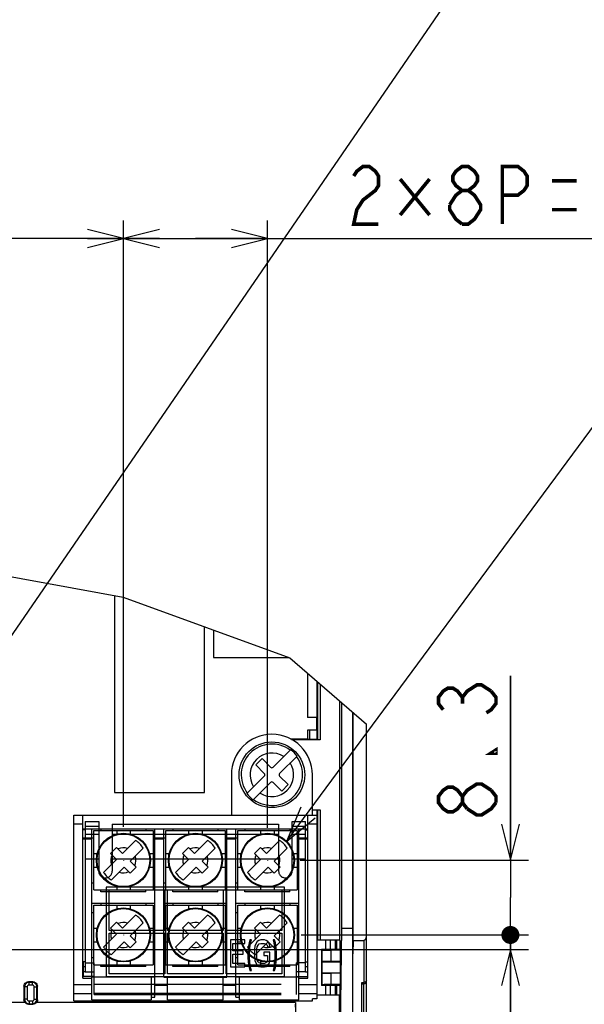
# Model space of a CAD drawing. Extents: x 31 to 410, y 32 to 287.
# Tile 31 of 41: x 294 to 325, y 157 to 212. Entities that reach past the tile are written whole.
import ezdxf

# ---------------------------------------------------------------- set-up
doc = ezdxf.new("R2010")
doc.units = 0
doc.header["$LTSCALE"] = 23.1
doc.linetypes.add('CENTER', pattern=[0.6, 0.375, -0.075, 0.075, -0.075])
doc.linetypes.add('PHANTOM', pattern=[0.8, 0.45, -0.05, 0.1, -0.05, 0.1, -0.05])
doc.layers.get('0').update_dxf_attribs({"linetype": 'CONTINUOUS'})
for name, color, linetype in [('ALL_AXIS', 7, 'CONTINUOUS'), ('ALL_DIM', 7, 'CONTINUOUS'), ('ALL_FEATURES', 7, 'CONTINUOUS'), ('ALL_NOTE', 7, 'CONTINUOUS'), ('DEFAULT_1', 7, 'CENTER')]:
    doc.layers.add(name, color=color, linetype=linetype)
doc.dimstyles.get("Standard").update_dxf_attribs({"dimtxt": 2.5, "dimasz": 2.5, "dimexe": 1.25, "dimexo": 0.625, "dimtad": 1, "dimcen": 2.5, "dimazin": 3, "dimtfac": 1, "dimtmove": 0, "dimatfit": 3})

# ---------------------------------------------------------------- blocks, each defined once
blk = doc.blocks.new('_DOT')
at = {"color": 0, "linetype": 'BYBLOCK'}
blk.add_line((-0.25, 0), (-1, 0), dxfattribs=at)
at = {"color": 0, "linetype": 'BYBLOCK', "const_width": 0.25}
blk.add_lwpolyline([(-0.125, 0, 1), (0.125, 0, 1)], format="xyb", close=True, dxfattribs=at)
blk = doc.blocks.new('_OPEN')
at = {"color": 0, "linetype": 'BYBLOCK'}
for p, q in [((0, 0), (-1, 0.25)), ((-1, -0.25), (0, 0)), ((-1, 0), (0, 0))]:
    blk.add_line(p, q, dxfattribs=at)
blk = doc.blocks.new('*D23')
at = {"layer": 'ALL_DIM', "color": 2, "linetype": 'CONTINUOUS'}
for p, q in [((321.007, 164.808), (321.007, 175.065)), ((321.007, 175.065), (321.007, 162.733)), ((309.324, 164.808), (322.007, 164.808)), ((321.007, 160.408), (321.007, 162.733)), ((309.376, 160.658), (322.007, 160.658)), ((321.007, 160.658), (321.007, 160.408))]:
    blk.add_line(p, q, dxfattribs=at)
at = {"layer": 'ALL_DIM', "color": 2, "linetype": 'CONTINUOUS', "xscale": 2, "yscale": 2, "zscale": 2}
for name, p, rotation in [('_OPEN', (321.007, 164.808), 270), ('_DOT', (321.007, 160.658), 90)]:
    blk.add_blockref(name, p, dxfattribs=dict(at, rotation=rotation))
blk = doc.blocks.new('*D24')
at = {"layer": 'ALL_DIM', "color": 2, "linetype": 'CONTINUOUS'}
for p, q in [((321.007, 160.658), (321.007, 160.908)), ((321.007, 160.908), (321.007, 160.258)), ((310.507, 160.658), (322.007, 160.658)), ((293.263, 159.858), (322.007, 159.858)), ((321.007, 149.131), (321.007, 160.258)), ((321.007, 159.858), (321.007, 149.131))]:
    blk.add_line(p, q, dxfattribs=at)
at = {"layer": 'ALL_DIM', "color": 2, "linetype": 'CONTINUOUS', "xscale": 2, "yscale": 2, "zscale": 2}
for name, p, rotation in [('_DOT', (321.007, 160.658), 270), ('_OPEN', (321.007, 159.858), 90)]:
    blk.add_blockref(name, p, dxfattribs=dict(at, rotation=rotation))
blk = doc.blocks.new('*D25')
at = {"layer": 'ALL_DIM', "color": 2, "linetype": 'CONTINUOUS'}
for p, q in [((299.507, 166.666), (299.507, 200.358)), ((307.507, 166.605), (307.507, 200.358)), ((299.507, 199.358), (303.507, 199.358)), ((307.507, 199.358), (303.507, 199.358)), ((303.507, 199.358), (330.878, 199.358))]:
    blk.add_line(p, q, dxfattribs=at)
at = {"layer": 'ALL_DIM', "color": 2, "linetype": 'CONTINUOUS', "xscale": 2, "yscale": 2, "zscale": 2, "rotation": 180}
blk.add_blockref('_OPEN', (299.507, 199.358), dxfattribs=at)
at = {"layer": 'ALL_DIM', "color": 2, "linetype": 'CONTINUOUS', "xscale": 2, "yscale": 2, "zscale": 2}
blk.add_blockref('_OPEN', (307.507, 199.358), dxfattribs=at)
blk = doc.blocks.new('*D33')
at = {"layer": 'ALL_DIM', "color": 2, "linetype": 'CONTINUOUS'}
for p, q in [((265.007, 167.785), (265.007, 214.358)), ((289.007, 166.016), (289.007, 214.358)), ((265.007, 213.358), (277.007, 213.358)), ((289.007, 213.358), (277.007, 213.358)), ((277.007, 213.358), (312.003, 213.358))]:
    blk.add_line(p, q, dxfattribs=at)
at = {"layer": 'ALL_DIM', "color": 2, "linetype": 'CONTINUOUS', "xscale": 2, "yscale": 2, "zscale": 2, "rotation": 180}
blk.add_blockref('_OPEN', (265.007, 213.358), dxfattribs=at)
at = {"layer": 'ALL_DIM', "color": 2, "linetype": 'CONTINUOUS', "xscale": 2, "yscale": 2, "zscale": 2}
blk.add_blockref('_OPEN', (289.007, 213.358), dxfattribs=at)
blk = doc.blocks.new('*D37')
at = {"layer": 'ALL_DIM', "color": 2, "linetype": 'CONTINUOUS'}
for p, q in [((263.007, 171.935), (263.007, 200.358)), ((299.507, 167.808), (299.507, 200.358)), ((281.257, 199.358), (255.152, 199.358)), ((263.007, 199.358), (281.257, 199.358)), ((299.507, 199.358), (281.257, 199.358))]:
    blk.add_line(p, q, dxfattribs=at)
at = {"layer": 'ALL_DIM', "color": 2, "linetype": 'CONTINUOUS', "xscale": 2, "yscale": 2, "zscale": 2, "rotation": 180}
blk.add_blockref('_OPEN', (263.007, 199.358), dxfattribs=at)
at = {"layer": 'ALL_DIM', "color": 2, "linetype": 'CONTINUOUS', "xscale": 2, "yscale": 2, "zscale": 2}
blk.add_blockref('_OPEN', (299.507, 199.358), dxfattribs=at)
blk = doc.blocks.new('*D40')
at = {"layer": 'ALL_DIM', "color": 2, "linetype": 'CONTINUOUS'}
for p, q in [((329.808, 165.197), (329.808, 108.392)), ((334.408, 161.047), (334.408, 108.392)), ((329.808, 109.392), (319.373, 109.392)), ((319.373, 109.392), (332.108, 109.392)), ((334.658, 109.392), (332.108, 109.392)), ((334.408, 109.392), (334.658, 109.392))]:
    blk.add_line(p, q, dxfattribs=at)
at = {"layer": 'ALL_DIM', "color": 2, "linetype": 'CONTINUOUS', "xscale": 2, "yscale": 2, "zscale": 2}
blk.add_blockref('_OPEN', (329.808, 109.392), dxfattribs=at)
at = {"layer": 'ALL_DIM', "color": 2, "linetype": 'CONTINUOUS', "xscale": 2, "yscale": 2, "zscale": 2, "rotation": 180}
blk.add_blockref('_DOT', (334.408, 109.392), dxfattribs=at)

msp = doc.modelspace()

# ---------------------------------------------------------------- linework, layer by layer
at = {"color": 7, "linetype": 'CONTINUOUS'}
for p, q in [((289.3, 181.287), (299.49, 179.419)), ((299.49, 179.419), (308.76, 176.059)), ((308.76, 176.059), (313.007, 172.37)), ((301.057, 158.308), (301.057, 157.048)), ((305.957, 157.048), (305.957, 158.308)), ((297.757, 157.048), (301.057, 157.048)), ((301.057, 157.199), (301.257, 157.199)), ((301.957, 157.048), (305.057, 157.048)), ((305.757, 157.199), (305.957, 157.199)), ((305.957, 157.048), (309.257, 157.048))]:
    msp.add_line(p, q, dxfattribs=at)
at = {"color": 3, "linetype": 'CONTINUOUS'}
for p, q in [((298.257, 166.558), (298.257, 166.458)), ((300.757, 166.558), (300.757, 166.458)), ((302.257, 166.558), (302.257, 166.458)), ((304.757, 166.558), (304.757, 166.458)), ((306.257, 166.558), (306.257, 166.458)), ((308.757, 166.558), (308.757, 166.458)), ((297.757, 166.058), (297.857, 166.058)), ((301.257, 166.058), (301.157, 166.058)), ((301.757, 166.058), (301.857, 166.058)), ((305.257, 166.058), (305.157, 166.058)), ((305.757, 166.058), (305.857, 166.058)), ((309.257, 166.058), (309.157, 166.058)), ((297.757, 163.558), (297.857, 163.558)), ((298.257, 163.058), (298.257, 163.158)), ((300.757, 163.058), (298.257, 163.058)), ((300.757, 163.058), (300.757, 163.158)), ((301.257, 163.558), (301.157, 163.558)), ((301.757, 163.558), (301.857, 163.558)), ((302.257, 163.058), (302.257, 163.158)), ((304.757, 163.058), (302.257, 163.058)), ((304.757, 163.058), (304.757, 163.158)), ((305.257, 163.558), (305.157, 163.558)), ((305.757, 163.558), (305.857, 163.558)), ((306.257, 163.058), (306.257, 163.158)), ((308.757, 163.058), (306.257, 163.058)), ((308.757, 163.058), (308.757, 163.158)), ((309.257, 163.558), (309.157, 163.558)), ((298.257, 162.408), (298.257, 162.308)), ((300.757, 162.408), (300.757, 162.308)), ((302.257, 162.408), (302.257, 162.308)), ((304.757, 162.408), (304.757, 162.308)), ((306.257, 162.408), (306.257, 162.308)), ((308.757, 162.408), (308.757, 162.308)), ((297.757, 161.908), (297.857, 161.908)), ((301.257, 161.908), (301.157, 161.908)), ((301.757, 161.908), (301.857, 161.908)), ((305.257, 161.908), (305.157, 161.908)), ((305.757, 161.908), (305.857, 161.908)), ((309.257, 161.908), (309.157, 161.908)), ((297.757, 159.408), (297.857, 159.408)), ((301.257, 159.408), (301.157, 159.408)), ((301.757, 159.408), (301.857, 159.408)), ((305.257, 159.408), (305.157, 159.408)), ((305.757, 159.408), (305.857, 159.408)), ((309.257, 159.408), (309.157, 159.408)), ((298.257, 158.908), (298.257, 159.008)), ((300.757, 158.908), (298.257, 158.908)), ((300.757, 158.908), (300.757, 159.008)), ((302.257, 158.908), (302.257, 159.008)), ((304.757, 158.908), (302.257, 158.908)), ((304.757, 158.908), (304.757, 159.008)), ((306.257, 158.908), (306.257, 159.008)), ((308.757, 158.908), (306.257, 158.908)), ((308.757, 158.908), (308.757, 159.008))]:
    msp.add_line(p, q, dxfattribs=at)
at = {"layer": 'ALL_AXIS', "color": 8, "linetype": 'PHANTOM'}
for p, q in [((297.382, 166.958), (298.132, 166.958)), ((297.382, 166.957), (297.382, 158.608)), ((298.132, 166.958), (298.132, 164.208)), ((308.882, 166.958), (309.632, 166.958)), ((308.882, 164.208), (308.882, 166.958)), ((309.632, 158.608), (309.632, 166.957)), ((297.382, 166.508), (297.257, 166.508)), ((298.882, 166.808), (298.882, 164.208)), ((298.882, 166.808), (308.132, 166.808)), ((308.132, 166.808), (308.132, 164.208)), ((309.632, 166.508), (309.757, 166.508)), ((297.382, 166.008), (297.257, 166.008)), ((297.382, 166.258), (298.132, 166.258)), ((298.882, 166.258), (308.132, 166.258)), ((308.882, 166.258), (309.632, 166.258)), ((309.632, 166.008), (309.757, 166.008)), ((297.382, 164.884), (298.132, 164.884)), ((298.882, 164.884), (308.132, 164.884)), ((308.882, 164.884), (309.632, 164.884)), ((297.382, 159.158), (297.282, 159.158)), ((297.382, 159.108), (297.882, 159.108)), ((297.882, 157.358), (297.882, 159.108)), ((309.632, 159.108), (309.132, 159.108)), ((309.132, 157.358), (309.132, 159.108)), ((309.632, 159.158), (309.732, 159.158)), ((297.882, 158.358), (297.282, 158.358)), ((297.382, 158.608), (297.882, 158.608)), ((309.632, 158.608), (309.132, 158.608)), ((309.132, 158.358), (309.732, 158.358)), ((297.882, 157.358), (309.132, 157.358))]:
    msp.add_line(p, q, dxfattribs=at)
at = {"layer": 'ALL_AXIS', "color": 9, "linetype": 'PHANTOM'}
for p, q in [((297.382, 166.708), (298.132, 166.708)), ((298.882, 166.558), (308.132, 166.558)), ((308.882, 166.708), (309.632, 166.708)), ((297.382, 158.608), (297.282, 158.608)), ((309.632, 158.608), (309.732, 158.608)), ((297.882, 157.923), (309.132, 157.923)), ((297.882, 157.427), (309.132, 157.427))]:
    msp.add_line(p, q, dxfattribs=at)
at = {"layer": 'ALL_AXIS', "color": 7, "linetype": 'CONTINUOUS'}
for p, q in [((310.757, 159.858), (310.757, 160.37)), ((310.757, 157.321), (310.757, 157.858))]:
    msp.add_line(p, q, dxfattribs=at)
msp.add_circle((307.757, 169.558), 1.825, dxfattribs=at)
at = {"layer": 'ALL_AXIS', "color": 8, "linetype": 'PHANTOM'}
for centre in [(298.507, 164.208), (308.507, 164.208)]:
    msp.add_arc(centre, 0.375, 180, 360, dxfattribs=at)
at = {"layer": 'ALL_DIM', "color": 2, "linetype": 'CONTINUOUS', "const_width": 0.2}
for points in [[(312.302, 202.824), (312.474, 203.091), (312.818, 203.358), (313.162, 203.358), (313.506, 203.091), (313.678, 202.824), (313.678, 202.291), (313.506, 202.024), (313.162, 201.758), (312.818, 201.491), (312.474, 200.958), (312.302, 200.158), (313.678, 200.158)], [(318.322, 202.024), (317.978, 202.291), (317.806, 202.558), (317.806, 202.824), (317.978, 203.091), (318.322, 203.358), (318.666, 203.358), (319.01, 203.091), (319.182, 202.824), (319.182, 202.558), (319.01, 202.291), (318.666, 202.024)], [(320.558, 200.158), (320.558, 203.358), (321.418, 203.358), (321.762, 203.091), (321.934, 202.824), (321.934, 202.291), (321.762, 202.024), (321.418, 201.758), (320.558, 201.758)], [(316.516, 202.658), (314.882, 200.658)], [(314.882, 202.658), (316.516, 200.658)], [(323.31, 202.558), (324.686, 202.558)], [(317.634, 201.224), (317.978, 201.758), (318.322, 202.024), (318.666, 202.024), (319.01, 201.758), (319.182, 201.491), (319.354, 201.224), (319.354, 200.958), (319.182, 200.691), (319.01, 200.424), (318.666, 200.158), (318.322, 200.158)], [(318.322, 200.158), (317.978, 200.424), (317.806, 200.691), (317.634, 200.958), (317.634, 201.224)], [(323.31, 200.958), (324.686, 200.958)], [(317.273, 173.173), (317.007, 173.517), (317.007, 173.861), (317.273, 174.205), (317.54, 174.377), (317.807, 174.377), (318.073, 174.205), (318.34, 173.861), (318.607, 174.205), (318.873, 174.377), (319.14, 174.549), (319.407, 174.549), (319.94, 174.205)], [(319.94, 174.205), (320.207, 173.861), (320.207, 173.517), (319.94, 173.173), (319.673, 173.001)], [(318.34, 173.517), (318.34, 173.861)], [(320.207, 170.937), (320.207, 170.765), (319.94, 170.765), (320.207, 170.937)], [(318.607, 167.669), (318.34, 168.013), (318.34, 168.357), (318.607, 168.701), (318.873, 168.873), (319.14, 169.045), (319.407, 169.045), (319.94, 168.701)], [(318.34, 168.013), (318.073, 167.669), (317.807, 167.497), (317.54, 167.497), (317.273, 167.669), (317.007, 168.013), (317.007, 168.357), (317.273, 168.701), (317.54, 168.873), (317.807, 168.873), (318.073, 168.701), (318.34, 168.357)], [(319.94, 168.701), (320.207, 168.357), (320.207, 168.013)], [(320.207, 168.013), (319.94, 167.669), (319.673, 167.497), (319.407, 167.325), (319.14, 167.325), (318.607, 167.669)]]:
    msp.add_lwpolyline(points, dxfattribs=at)
at = {"layer": 'ALL_FEATURES', "color": 7, "linetype": 'CONTINUOUS'}
for p, q in [((299.007, 179.508), (299.007, 168.581)), ((304.007, 168.581), (304.007, 177.782)), ((304.507, 177.601), (304.507, 176.081)), ((304.507, 176.081), (308.701, 176.081)), ((309.735, 175.212), (309.735, 172.736)), ((310.278, 172.758), (310.278, 174.74)), ((311.531, 160.37), (311.531, 173.652)), ((311.617, 173.577), (311.617, 161.022)), ((312.257, 152.782), (312.257, 173.022)), ((312.27, 160.358), (312.27, 173.01)), ((310.257, 172.736), (309.735, 172.736)), ((310.257, 172.736), (310.278, 172.758)), ((310.257, 172.029), (310.257, 172.736)), ((313.007, 134.858), (313.007, 172.37)), ((310.257, 172.029), (309.735, 172.029)), ((309.735, 172.029), (309.735, 171.543)), ((309.852, 172.029), (309.852, 171.521)), ((310.257, 172.029), (310.278, 172.008)), ((310.278, 171.521), (310.278, 172.008)), ((309.735, 171.543), (308.787, 171.543)), ((310.439, 171.508), (308.842, 171.508)), ((309.735, 171.543), (309.757, 171.521)), ((310.278, 171.521), (309.757, 171.521)), ((310.278, 171.521), (310.289, 171.51)), ((307.827, 169.982), (308.798, 170.953)), ((307.209, 170.459), (306.855, 170.106)), ((307.686, 169.982), (307.209, 170.459)), ((309.152, 170.599), (308.181, 169.628)), ((306.855, 170.106), (307.332, 169.628)), ((305.507, 169.558), (305.507, 167.308)), ((306.361, 168.516), (307.332, 169.487)), ((306.715, 168.162), (307.686, 169.133)), ((307.827, 169.133), (308.305, 168.656)), ((308.658, 169.01), (308.181, 169.487)), ((310.007, 167.308), (310.007, 169.558)), ((299.007, 168.581), (304.007, 168.581)), ((308.305, 168.656), (308.658, 169.01)), ((310.007, 167.608), (310.439, 167.608)), ((310.278, 167.595), (310.007, 167.595)), ((310.278, 167.595), (310.289, 167.605)), ((310.278, 167.108), (310.278, 167.595)), ((296.757, 157.008), (296.757, 167.308)), ((296.757, 167.308), (310.257, 167.308)), ((297.257, 158.258), (297.257, 167.308)), ((309.757, 158.258), (309.757, 167.308)), ((310.257, 167.308), (310.257, 157.106)), ((310.257, 167.086), (310.278, 167.108)), ((297.257, 166.558), (309.757, 166.558)), ((297.757, 157.048), (297.757, 166.558)), ((297.857, 163.158), (297.857, 166.458)), ((297.857, 166.458), (301.157, 166.458)), ((299.132, 166.458), (299.132, 166.26)), ((299.882, 166.458), (299.882, 166.26)), ((301.157, 166.458), (301.157, 163.158)), ((301.257, 157.199), (301.257, 166.558)), ((301.757, 158.308), (301.757, 166.558)), ((301.857, 166.458), (305.157, 166.458)), ((301.857, 163.158), (301.857, 166.458)), ((303.132, 166.458), (303.132, 166.26)), ((303.882, 166.458), (303.882, 166.26)), ((305.157, 166.458), (305.157, 163.158)), ((305.257, 158.308), (305.257, 166.558)), ((305.757, 157.199), (305.757, 166.558)), ((305.857, 166.458), (309.157, 166.458)), ((305.857, 163.158), (305.857, 166.458)), ((307.132, 166.458), (307.132, 166.26)), ((307.882, 166.458), (307.882, 166.26)), ((309.157, 166.458), (309.157, 163.158)), ((309.257, 157.048), (309.257, 166.558)), ((310.257, 166.379), (310.278, 166.358)), ((310.278, 161.358), (310.278, 166.358)), ((297.257, 166.058), (297.757, 166.058)), ((297.257, 165.996), (297.757, 165.996)), ((299.459, 165.185), (300.18, 165.906)), ((301.257, 166.058), (301.757, 166.058)), ((301.257, 165.996), (301.757, 165.996)), ((303.459, 165.185), (304.18, 165.906)), ((305.257, 166.058), (305.757, 166.058)), ((305.257, 165.996), (305.757, 165.996)), ((307.459, 165.185), (308.18, 165.906)), ((309.257, 166.058), (309.757, 166.058)), ((309.257, 165.996), (309.757, 165.996)), ((298.792, 165.193), (299.122, 165.522)), ((299.122, 165.522), (299.459, 165.185)), ((300.604, 165.481), (299.884, 164.76)), ((302.792, 165.193), (303.122, 165.522)), ((303.122, 165.522), (303.459, 165.185)), ((304.604, 165.481), (303.884, 164.76)), ((306.792, 165.193), (307.122, 165.522)), ((307.122, 165.522), (307.459, 165.185)), ((308.604, 165.481), (307.884, 164.76)), ((297.857, 165.183), (298.054, 165.183)), ((298.409, 164.134), (299.13, 164.855)), ((298.792, 165.193), (299.13, 164.855)), ((299.884, 164.76), (300.221, 164.423)), ((300.959, 165.183), (301.157, 165.183)), ((301.857, 165.183), (302.054, 165.183)), ((302.409, 164.134), (303.13, 164.855)), ((302.792, 165.193), (303.13, 164.855)), ((303.884, 164.76), (304.221, 164.423)), ((304.959, 165.183), (305.157, 165.183)), ((305.857, 165.183), (306.054, 165.183)), ((306.409, 164.134), (307.13, 164.855)), ((306.792, 165.193), (307.13, 164.855)), ((307.884, 164.76), (308.221, 164.423)), ((308.959, 165.183), (309.157, 165.183)), ((297.857, 164.433), (298.054, 164.433)), ((298.833, 163.71), (299.554, 164.431)), ((299.891, 164.093), (299.554, 164.431)), ((300.221, 164.423), (299.891, 164.093)), ((300.959, 164.433), (301.157, 164.433)), ((301.857, 164.433), (302.054, 164.433)), ((302.833, 163.71), (303.554, 164.431)), ((303.891, 164.093), (303.554, 164.431)), ((304.221, 164.423), (303.891, 164.093)), ((304.959, 164.433), (305.157, 164.433)), ((305.857, 164.433), (306.054, 164.433)), ((306.833, 163.71), (307.554, 164.431)), ((307.891, 164.093), (307.554, 164.431)), ((308.221, 164.423), (307.891, 164.093)), ((308.959, 164.433), (309.157, 164.433)), ((297.857, 163.158), (301.157, 163.158)), ((299.132, 163.355), (299.132, 163.158)), ((299.882, 163.355), (299.882, 163.158)), ((301.857, 163.158), (305.157, 163.158)), ((303.132, 163.355), (303.132, 163.158)), ((303.882, 163.355), (303.882, 163.158)), ((305.857, 163.158), (309.157, 163.158)), ((307.132, 163.355), (307.132, 163.158)), ((307.882, 163.355), (307.882, 163.158)), ((301.257, 162.408), (297.757, 162.408)), ((297.857, 162.308), (301.157, 162.308)), ((297.857, 159.008), (297.857, 162.308)), ((299.132, 162.308), (299.132, 162.11)), ((299.882, 162.308), (299.882, 162.11)), ((301.157, 162.308), (301.157, 159.008)), ((305.257, 162.408), (301.757, 162.408)), ((301.857, 162.308), (305.157, 162.308)), ((301.857, 159.008), (301.857, 162.308)), ((303.132, 162.308), (303.132, 162.11)), ((303.882, 162.308), (303.882, 162.11)), ((305.157, 162.308), (305.157, 159.008)), ((309.257, 162.408), (305.757, 162.408)), ((305.857, 162.308), (309.157, 162.308)), ((305.857, 159.008), (305.857, 162.308)), ((307.132, 162.308), (307.132, 162.11)), ((307.882, 162.308), (307.882, 162.11)), ((309.157, 162.308), (309.157, 159.008)), ((299.459, 161.035), (300.18, 161.756)), ((303.459, 161.035), (304.18, 161.756)), ((307.459, 161.035), (308.18, 161.756)), ((297.857, 161.033), (298.054, 161.033)), ((298.792, 161.043), (299.122, 161.372)), ((298.792, 161.043), (299.13, 160.705)), ((299.122, 161.372), (299.459, 161.035)), ((300.604, 161.331), (299.884, 160.61)), ((300.959, 161.033), (301.157, 161.033)), ((301.857, 161.033), (302.054, 161.033)), ((302.792, 161.043), (303.122, 161.372)), ((302.792, 161.043), (303.13, 160.705)), ((303.122, 161.372), (303.459, 161.035)), ((304.604, 161.331), (303.884, 160.61)), ((304.959, 161.033), (305.157, 161.033)), ((305.857, 161.033), (306.054, 161.033)), ((306.792, 161.043), (307.122, 161.372)), ((306.792, 161.043), (307.13, 160.705)), ((307.122, 161.372), (307.459, 161.035)), ((308.604, 161.331), (307.884, 160.61)), ((308.959, 161.033), (309.157, 161.033)), ((310.257, 161.336), (310.278, 161.358)), ((311.617, 161.022), (311.526, 153.565)), ((312.257, 161.022), (311.617, 161.022)), ((298.409, 159.984), (299.13, 160.705)), ((299.884, 160.61), (300.221, 160.273)), ((302.409, 159.984), (303.13, 160.705)), ((303.884, 160.61), (304.221, 160.273)), ((306.409, 159.984), (307.13, 160.705)), ((307.884, 160.61), (308.221, 160.273)), ((310.257, 160.394), (310.289, 160.372)), ((311.007, 159.858), (311.007, 160.37)), ((311.284, 159.858), (311.284, 160.37)), ((311.373, 159.858), (311.373, 160.37)), ((311.531, 160.37), (311.543, 160.358)), ((311.543, 159.858), (311.543, 160.358)), ((312.27, 160.358), (312.257, 159.608)), ((312.27, 160.358), (312.857, 160.358)), ((297.857, 160.283), (298.054, 160.283)), ((298.833, 159.56), (299.554, 160.281)), ((299.891, 159.943), (299.554, 160.281)), ((300.221, 160.273), (299.891, 159.943)), ((300.959, 160.283), (301.157, 160.283)), ((301.857, 160.283), (302.054, 160.283)), ((302.833, 159.56), (303.554, 160.281)), ((303.891, 159.943), (303.554, 160.281)), ((304.221, 160.273), (303.891, 159.943)), ((304.959, 160.283), (305.157, 160.283)), ((305.857, 160.283), (306.054, 160.283)), ((306.833, 159.56), (307.554, 160.281)), ((307.891, 159.943), (307.554, 160.281)), ((308.221, 160.273), (307.891, 159.943)), ((308.959, 160.283), (309.157, 160.283)), ((311.543, 159.858), (310.507, 159.858)), ((310.542, 159.823), (310.507, 159.858)), ((310.507, 159.858), (310.507, 157.858)), ((311.574, 159.814), (311.042, 159.814)), ((311.574, 159.814), (311.543, 159.858)), ((311.574, 159.184), (311.574, 159.814)), ((299.132, 159.205), (299.132, 159.008)), ((299.882, 159.205), (299.882, 159.008)), ((303.132, 159.205), (303.132, 159.008)), ((303.882, 159.205), (303.882, 159.008)), ((307.132, 159.205), (307.132, 159.008)), ((307.882, 159.205), (307.882, 159.008)), ((297.857, 159.008), (301.157, 159.008)), ((301.857, 159.008), (305.157, 159.008)), ((305.857, 159.008), (309.157, 159.008)), ((310.542, 159.175), (310.524, 159.158)), ((310.524, 159.158), (311.555, 159.158)), ((310.524, 159.158), (310.524, 158.558)), ((311.574, 159.184), (311.042, 159.184)), ((311.574, 159.184), (311.555, 159.158)), ((311.555, 159.158), (311.555, 158.558)), ((297.257, 158.258), (297.757, 158.258)), ((301.257, 158.308), (297.757, 158.308)), ((301.757, 158.308), (305.257, 158.308)), ((301.957, 157.048), (301.957, 158.308)), ((305.057, 157.048), (305.057, 158.308)), ((309.257, 158.308), (305.757, 158.308)), ((309.257, 158.258), (309.757, 158.258)), ((310.524, 158.558), (311.555, 158.558)), ((310.542, 158.54), (310.524, 158.558)), ((311.574, 158.531), (311.042, 158.531)), ((311.555, 158.558), (311.574, 158.531)), ((311.574, 157.901), (311.574, 158.531)), ((293.982, 157.808), (293.982, 157.058)), ((294.482, 158.058), (294.232, 158.058)), ((294.732, 157.058), (294.732, 157.808)), ((310.507, 157.858), (310.542, 157.893)), ((311.543, 157.858), (310.507, 157.858)), ((311.007, 157.321), (311.007, 157.858)), ((311.574, 157.901), (311.042, 157.901)), ((311.284, 157.321), (311.284, 157.858)), ((311.373, 157.321), (311.373, 157.858)), ((311.543, 157.858), (311.574, 157.901)), ((311.543, 157.358), (311.543, 157.858)), ((312.755, 155.63), (312.755, 158.013)), ((312.755, 157.939), (312.87, 157.949)), ((296.757, 157.008), (310.007, 157.008)), ((310.257, 157.106), (310.007, 157.106)), ((310.007, 157.008), (310.007, 157.106)), ((311.507, 157.321), (310.257, 157.321)), ((311.507, 157.321), (311.543, 157.358)), ((311.507, 153.349), (311.507, 157.321)), ((294.231, 156.807), (294.481, 156.807)), ((309.059, 156.897), (309.059, 154.358))]:
    msp.add_line(p, q, dxfattribs=at)
at = {"layer": 'ALL_FEATURES', "color": 9, "linetype": 'CONTINUOUS'}
for p, q in [((310.289, 174.731), (310.289, 171.51)), ((310.439, 174.601), (310.439, 171.508)), ((310.289, 167.605), (310.289, 160.372)), ((310.439, 167.608), (310.439, 160.37)), ((297.257, 166.808), (296.757, 166.808)), ((310.257, 166.808), (309.757, 166.808)), ((312.857, 160.358), (312.857, 158.022)), ((310.542, 159.175), (310.542, 159.823)), ((311.042, 159.184), (311.042, 159.814)), ((310.542, 157.893), (310.542, 158.54)), ((311.042, 157.901), (311.042, 158.531)), ((294.014, 157.775), (293.982, 157.808)), ((294.164, 157.775), (294.014, 157.775)), ((294.014, 157.775), (294.014, 157.09)), ((294.164, 157.775), (294.164, 157.09)), ((294.264, 158.025), (294.232, 158.058)), ((294.449, 158.025), (294.264, 158.025)), ((294.264, 157.875), (294.264, 158.025)), ((294.449, 157.875), (294.264, 157.875)), ((294.449, 158.025), (294.482, 158.058)), ((294.449, 157.875), (294.449, 158.025)), ((294.549, 157.775), (294.699, 157.775)), ((294.549, 157.09), (294.549, 157.775)), ((294.699, 157.775), (294.732, 157.808)), ((294.699, 157.09), (294.699, 157.775)), ((297.757, 157.893), (296.757, 157.893)), ((301.957, 157.855), (301.257, 157.855)), ((305.757, 157.855), (305.057, 157.855)), ((310.257, 157.893), (309.257, 157.893)), ((312.755, 158.013), (312.857, 158.022)), ((312.87, 155.62), (312.87, 157.949)), ((312.978, 158.066), (312.945, 158.043)), ((294.014, 157.09), (293.982, 157.058)), ((294.164, 157.09), (294.014, 157.09)), ((294.549, 157.09), (294.699, 157.09)), ((294.699, 157.09), (294.732, 157.058)), ((297.757, 157.393), (296.757, 157.393)), ((301.957, 157.355), (301.257, 157.355)), ((305.757, 157.355), (305.057, 157.355)), ((310.257, 157.393), (309.257, 157.393)), ((294.04, 156.897), (259.042, 156.897)), ((294.231, 156.807), (294.264, 156.84)), ((294.264, 156.99), (294.449, 156.99)), ((294.264, 156.99), (294.264, 156.84)), ((294.264, 156.84), (294.449, 156.84)), ((294.449, 156.99), (294.449, 156.84)), ((294.481, 156.807), (294.449, 156.84)), ((309.059, 156.897), (294.673, 156.897))]:
    msp.add_line(p, q, dxfattribs=at)
at = {"layer": 'ALL_FEATURES', "color": 8, "linetype": 'PHANTOM'}
for p, q in [((297.382, 166.508), (297.257, 166.508)), ((309.632, 166.508), (309.757, 166.508)), ((309.632, 166.008), (309.757, 166.008)), ((308.457, 163.308), (298.557, 163.308)), ((298.557, 163.308), (298.557, 158.358)), ((298.707, 160.908), (298.707, 163.158)), ((301.157, 163.158), (301.807, 163.158)), ((301.807, 163.158), (301.807, 160.908)), ((301.957, 160.908), (301.957, 163.158)), ((305.057, 163.158), (305.057, 160.908)), ((305.207, 163.158), (305.857, 163.158)), ((305.207, 160.908), (305.207, 163.158)), ((308.307, 163.158), (308.307, 160.908)), ((308.457, 158.358), (308.457, 163.308)), ((301.807, 160.908), (298.707, 160.908)), ((305.057, 160.908), (301.957, 160.908)), ((308.307, 160.908), (305.207, 160.908)), ((298.707, 160.758), (301.807, 160.758)), ((298.707, 158.508), (298.707, 160.758)), ((301.807, 160.758), (301.807, 158.508)), ((301.957, 160.758), (305.057, 160.758)), ((301.957, 158.508), (301.957, 160.758)), ((305.057, 160.758), (305.057, 158.508)), ((305.207, 160.758), (308.307, 160.758)), ((305.207, 158.508), (305.207, 160.758)), ((306.244, 160.383), (305.457, 160.383)), ((305.457, 160.383), (305.457, 158.883)), ((306.244, 160.191), (306.244, 160.383)), ((306.528, 160.383), (306.485, 160.223)), ((306.616, 160.383), (306.528, 160.383)), ((306.572, 160.223), (306.616, 160.383)), ((307.032, 160.351), (306.944, 160.287)), ((307.141, 160.383), (307.032, 160.351)), ((307.338, 160.383), (307.141, 160.383)), ((307.447, 160.351), (307.338, 160.383)), ((307.535, 160.287), (307.447, 160.351)), ((307.907, 160.383), (307.819, 160.383)), ((307.819, 160.383), (307.863, 160.223)), ((307.95, 160.223), (307.907, 160.383)), ((308.307, 160.758), (308.307, 158.508)), ((305.588, 160.191), (306.244, 160.191)), ((305.588, 159.776), (305.588, 160.191)), ((306.157, 159.776), (305.588, 159.776)), ((306.157, 159.585), (306.157, 159.776)), ((306.441, 159.936), (306.419, 159.649)), ((306.485, 160.223), (306.441, 159.936)), ((306.507, 159.649), (306.528, 159.936)), ((306.528, 159.936), (306.572, 160.223)), ((306.813, 160.032), (306.791, 159.872)), ((306.791, 159.872), (306.791, 159.393)), ((306.857, 160.159), (306.813, 160.032)), ((306.944, 160.287), (306.857, 160.159)), ((306.922, 159.872), (306.944, 160)), ((306.922, 159.393), (306.922, 159.872)), ((306.944, 160), (306.988, 160.095)), ((306.988, 160.095), (307.053, 160.159)), ((307.053, 160.159), (307.141, 160.191)), ((307.141, 160.191), (307.338, 160.191)), ((307.338, 160.191), (307.425, 160.159)), ((307.425, 160.159), (307.491, 160.095)), ((307.491, 160.095), (307.513, 160)), ((307.513, 160), (307.644, 160)), ((307.622, 160.159), (307.535, 160.287)), ((307.644, 160), (307.622, 160.159)), ((307.863, 160.223), (307.907, 159.936)), ((307.907, 159.936), (307.928, 159.649)), ((307.994, 159.936), (307.95, 160.223)), ((308.016, 159.649), (307.994, 159.936)), ((305.588, 159.585), (306.157, 159.585)), ((305.588, 159.074), (305.588, 159.585)), ((306.419, 159.649), (306.419, 159.425)), ((306.419, 159.425), (306.441, 159.138)), ((306.507, 159.425), (306.507, 159.649)), ((306.528, 159.138), (306.507, 159.425)), ((306.791, 159.393), (306.813, 159.234)), ((306.813, 159.234), (306.857, 159.106)), ((306.944, 159.266), (306.922, 159.393)), ((306.988, 159.17), (306.944, 159.266)), ((307.644, 159.712), (307.316, 159.712)), ((307.316, 159.712), (307.316, 159.521)), ((307.316, 159.521), (307.513, 159.521)), ((307.513, 159.266), (307.491, 159.17)), ((307.513, 159.521), (307.513, 159.266)), ((307.622, 159.106), (307.644, 159.234)), ((307.644, 159.234), (307.644, 159.712)), ((307.928, 159.425), (307.907, 159.138)), ((307.928, 159.649), (307.928, 159.425)), ((307.994, 159.138), (308.016, 159.425)), ((308.016, 159.425), (308.016, 159.649)), ((305.457, 158.883), (306.244, 158.883)), ((306.244, 159.074), (305.588, 159.074)), ((306.244, 158.883), (306.244, 159.074)), ((306.441, 159.138), (306.485, 158.851)), ((306.485, 158.851), (306.528, 158.691)), ((306.572, 158.851), (306.528, 159.138)), ((306.528, 158.691), (306.616, 158.691)), ((306.616, 158.691), (306.572, 158.851)), ((306.857, 159.106), (306.944, 158.978)), ((306.944, 158.978), (307.032, 158.915)), ((307.053, 159.106), (306.988, 159.17)), ((307.032, 158.915), (307.141, 158.883)), ((307.141, 159.074), (307.053, 159.106)), ((307.338, 159.074), (307.141, 159.074)), ((307.141, 158.883), (307.338, 158.883)), ((307.425, 159.106), (307.338, 159.074)), ((307.338, 158.883), (307.447, 158.915)), ((307.491, 159.17), (307.425, 159.106)), ((307.447, 158.915), (307.535, 158.978)), ((307.535, 158.978), (307.622, 159.106)), ((307.863, 158.851), (307.819, 158.691)), ((307.819, 158.691), (307.907, 158.691)), ((307.907, 159.138), (307.863, 158.851)), ((307.907, 158.691), (307.95, 158.851)), ((307.95, 158.851), (307.994, 159.138)), ((298.557, 158.358), (308.457, 158.358)), ((301.807, 158.508), (298.707, 158.508)), ((305.057, 158.508), (301.957, 158.508)), ((308.307, 158.508), (305.207, 158.508))]:
    msp.add_line(p, q, dxfattribs=at)
at = {"layer": 'ALL_FEATURES', "color": 9, "linetype": 'PHANTOM'}
for p, q in [((297.257, 158.908), (297.382, 158.908)), ((297.282, 158.358), (297.282, 159.158)), ((309.632, 158.908), (309.757, 158.908)), ((309.732, 159.158), (309.732, 158.358)), ((297.257, 158.608), (297.282, 158.608)), ((309.757, 158.608), (309.732, 158.608))]:
    msp.add_line(p, q, dxfattribs=at)
at = {"layer": 'ALL_FEATURES', "color": 7, "linetype": 'CONTINUOUS'}
for points in [[(310.393, 171.508), (310.352, 171.508), (310.319, 171.509), (310.297, 171.509), (310.289, 171.51)], [(310.289, 167.605), (310.297, 167.606), (310.319, 167.607), (310.352, 167.607), (310.393, 167.608)], [(311.531, 160.37), (310.393, 160.37), (310.352, 160.37), (310.319, 160.371), (310.297, 160.371), (310.289, 160.372)], [(312.857, 160.358), (312.892, 160.364), (312.926, 160.382), (312.958, 160.413), (312.983, 160.455), (313, 160.508), (313.007, 160.57)], [(310.542, 159.823), (310.556, 159.821), (310.594, 159.819), (310.654, 159.817), (310.733, 159.816), (310.827, 159.815), (310.932, 159.814), (311.042, 159.814)], [(311.042, 159.184), (310.932, 159.184), (310.827, 159.183), (310.733, 159.182), (310.654, 159.181), (310.594, 159.179), (310.556, 159.177), (310.542, 159.175)], [(310.542, 158.54), (310.556, 158.538), (310.594, 158.536), (310.654, 158.535), (310.733, 158.533), (310.827, 158.532), (310.932, 158.532), (311.042, 158.531)], [(293.982, 157.808), (293.99, 157.872), (294.015, 157.933), (294.055, 157.984), (294.107, 158.024), (294.167, 158.049), (294.232, 158.058)], [(294.482, 158.058), (294.546, 158.049), (294.607, 158.024), (294.658, 157.984), (294.698, 157.933), (294.723, 157.872), (294.732, 157.808)], [(311.042, 157.901), (310.932, 157.901), (310.827, 157.9), (310.733, 157.899), (310.654, 157.898), (310.594, 157.896), (310.556, 157.895), (310.542, 157.893)], [(294.04, 156.897), (294.008, 156.945), (293.988, 157), (293.982, 157.058)], [(294.732, 157.058), (294.725, 157), (294.705, 156.945), (294.673, 156.897)], [(294.231, 156.807), (294.177, 156.813), (294.125, 156.831), (294.078, 156.86), (294.04, 156.897)], [(294.673, 156.897), (294.635, 156.86), (294.588, 156.831), (294.536, 156.813), (294.481, 156.807)], [(309.059, 156.897), (309.059, 156.833), (309.057, 156.773), (309.055, 156.722), (309.053, 156.682), (309.049, 156.656), (309.046, 156.647)]]:
    msp.add_lwpolyline(points, dxfattribs=at)
at = {"layer": 'ALL_FEATURES', "color": 9, "linetype": 'CONTINUOUS'}
for points in [[(313.007, 158.128), (312.999, 158.096), (312.978, 158.066)], [(294.264, 158.025), (294.199, 158.017), (294.139, 157.992), (294.087, 157.952), (294.047, 157.9), (294.022, 157.84), (294.014, 157.775)], [(294.264, 157.875), (294.238, 157.872), (294.214, 157.862), (294.193, 157.846), (294.177, 157.825), (294.167, 157.801), (294.164, 157.775)], [(294.699, 157.775), (294.691, 157.84), (294.666, 157.9), (294.626, 157.952), (294.574, 157.992), (294.514, 158.017), (294.449, 158.025)], [(294.549, 157.775), (294.546, 157.801), (294.536, 157.825), (294.52, 157.846), (294.499, 157.862), (294.475, 157.872), (294.449, 157.875)], [(312.945, 158.043), (312.903, 158.027), (312.857, 158.022)], [(312.857, 158.022), (312.861, 157.983), (312.866, 157.958), (312.87, 157.949)], [(294.014, 157.09), (294.022, 157.025), (294.047, 156.965), (294.087, 156.913), (294.139, 156.874), (294.199, 156.849), (294.264, 156.84)], [(294.164, 157.09), (294.167, 157.064), (294.177, 157.04), (294.193, 157.019), (294.214, 157.003), (294.238, 156.993), (294.264, 156.99)], [(294.449, 156.84), (294.514, 156.849), (294.574, 156.874), (294.626, 156.913), (294.666, 156.965), (294.691, 157.025), (294.699, 157.09)], [(294.449, 156.99), (294.475, 156.993), (294.499, 157.003), (294.52, 157.019), (294.536, 157.04), (294.546, 157.064), (294.549, 157.09)]]:
    msp.add_lwpolyline(points, dxfattribs=at)
at = {"layer": 'ALL_FEATURES', "color": 7, "linetype": 'CONTINUOUS'}
for centre in [(299.507, 164.808), (303.507, 164.808), (307.507, 164.808), (299.507, 160.658), (303.507, 160.658), (307.507, 160.658)]:
    msp.add_circle(centre, 1.5, dxfattribs=at)
at = {"layer": 'ALL_FEATURES', "color": 9, "linetype": 'CONTINUOUS'}
for centre in [(299.507, 164.808), (303.507, 164.808), (307.507, 164.808), (299.507, 160.658), (303.507, 160.658), (307.507, 160.658)]:
    msp.add_circle(centre, 1.465, dxfattribs=at)
at = {"layer": 'ALL_FEATURES', "color": 7, "linetype": 'CONTINUOUS'}
for centre, radius, start, end in [((307.757, 169.558), 2.25, 0, 180), ((307.757, 169.558), 1.741, 36.7452, 53.2548), ((307.262, 169.558), 0.1, 315, 45), ((307.757, 170.053), 0.1, 225, 315), ((308.252, 169.558), 0.1, 135, 225), ((307.757, 169.063), 0.1, 45, 135), ((307.757, 169.558), 1.741, 216.7452, 233.2548), ((299.507, 164.808), 1.288, 31.531, 58.469), ((303.507, 164.808), 1.288, 31.531, 58.469), ((307.507, 164.808), 1.288, 31.531, 58.469), ((299.507, 164.808), 1.288, 211.531, 238.469), ((303.507, 164.808), 1.288, 211.531, 238.469), ((307.507, 164.808), 1.288, 211.531, 238.469), ((299.507, 160.658), 1.288, 31.531, 58.469), ((303.507, 160.658), 1.288, 31.531, 58.469), ((307.507, 160.658), 1.288, 31.531, 58.469), ((299.507, 160.658), 1.288, 211.531, 238.469), ((303.507, 160.658), 1.288, 211.531, 238.469), ((307.507, 160.658), 1.288, 211.531, 238.469), ((312.857, 158.099), 0.15, 275.0006, 360)]:
    msp.add_arc(centre, radius, start, end, dxfattribs=at)
at = {"layer": 'ALL_FEATURES', "color": 9, "linetype": 'CONTINUOUS'}
for centre, radius, start, end in [((307.757, 169.558), 1.704, 53.4371, 216.5629), ((307.757, 169.558), 1.211, 56.909, 213.091), ((307.757, 169.558), 1.704, 233.4371, 36.5629), ((307.757, 169.558), 1.211, 236.909, 33.091), ((299.507, 164.808), 0.698, 70.4475, 115.4834), ((303.507, 164.808), 0.698, 70.4475, 115.4834), ((307.507, 164.808), 0.698, 70.4475, 115.4834), ((299.507, 164.808), 0.698, 154.5166, 199.5525), ((299.507, 164.808), 0.698, 334.5166, 19.5525), ((303.507, 164.808), 0.698, 154.5166, 199.5525), ((303.507, 164.808), 0.698, 334.5166, 19.5525), ((307.507, 164.808), 0.698, 154.5166, 199.5525), ((307.507, 164.808), 0.698, 334.5166, 19.5525), ((299.507, 164.808), 0.698, 250.4475, 295.4834), ((303.507, 164.808), 0.698, 250.4475, 295.4834), ((307.507, 164.808), 0.698, 250.4475, 295.4834), ((299.507, 160.658), 0.698, 154.5166, 199.5525), ((299.507, 160.658), 0.698, 70.4475, 115.4834), ((299.507, 160.658), 0.698, 334.5166, 19.5525), ((303.507, 160.658), 0.698, 154.5166, 199.5525), ((303.507, 160.658), 0.698, 70.4475, 115.4834), ((303.507, 160.658), 0.698, 334.5166, 19.5525), ((307.507, 160.658), 0.698, 154.5166, 199.5525), ((307.507, 160.658), 0.698, 70.4475, 115.4834), ((307.507, 160.658), 0.698, 334.5166, 19.5525), ((299.507, 160.658), 0.698, 250.4475, 295.4834), ((303.507, 160.658), 0.698, 250.4475, 295.4834), ((307.507, 160.658), 0.698, 250.4475, 295.4834)]:
    msp.add_arc(centre, radius, start, end, dxfattribs=at)
at = {"layer": 'ALL_FEATURES', "color": 8, "linetype": 'PHANTOM'}
for centre, start, end in [((297.282, 159.008), 90, 100), ((309.732, 159.008), 80, 90), ((297.282, 158.508), 260, 270), ((309.732, 158.508), 270, 280)]:
    msp.add_arc(centre, 0.15, start, end, dxfattribs=at)
at = {"layer": 'ALL_NOTE', "color": 2, "linetype": 'CONTINUOUS'}
for p, q in [((287.851, 169.398), (324.427, 222.62)), ((308.575, 165.86), (342.228, 211.416))]:
    msp.add_line(p, q, dxfattribs=at)
msp.add_lwpolyline([(309.361, 167.766), (308.575, 165.86), (310.165, 167.171)], dxfattribs=at)
at = {"layer": 'DEFAULT_1', "color": 7, "linetype": 'CENTER'}
for p, q in [((299.507, 164.808), (299.508, 164.808)), ((299.507, 164.808), (299.507, 164.805)), ((307.507, 164.808), (307.51, 164.808)), ((307.507, 164.808), (307.507, 164.8)), ((299.507, 160.658), (299.507, 160.655)), ((307.507, 160.658), (307.506, 160.658)), ((307.507, 160.658), (307.507, 160.659))]:
    msp.add_line(p, q, dxfattribs=at)

# ---------------------------------------------------------------- dimensions: what is measured, and where the dimension line sits
at = {"layer": 'ALL_DIM', "color": 2, "linetype": 'CONTINUOUS'}
for base, p1, p2, picture, middle in [((289.007, 213.358), (265.007, 167.785), (289.007, 166.016), '*D33', (292.739, 214.158)), ((299.507, 199.358), (263.007, 171.935), (299.507, 167.808), '*D37', (255.152, 200.158)), ((307.507, 199.358), (299.507, 166.666), (307.507, 166.605), '*D25', (311.614, 200.158))]:
    dim = msp.add_linear_dim(base=base, p1=p1, p2=p2, dimstyle='Standard', dxfattribs=at)
    dim.commit()
    dim.dimension.update_dxf_attribs({"geometry": picture, "text_midpoint": middle, "dimtype": 128})
for base, p1, p2, override, picture, middle in [((321.007, 164.808), (309.376, 160.658), (309.324, 164.808), {"dimblk1": 'DOT', "dimsah": 1}, '*D23', (320.207, 166.809)), ((321.007, 160.658), (293.263, 159.858), (310.507, 160.658), {"dimblk2": 'DOT', "dimsah": 1}, '*D24', (320.207, 149.131))]:
    dim = msp.add_linear_dim(base=base, p1=p1, p2=p2, angle=90, dimstyle='Standard', override=override, dxfattribs=at)
    dim.commit()
    dim.dimension.update_dxf_attribs({"geometry": picture, "text_midpoint": middle, "dimtype": 128})
dim = msp.add_linear_dim(base=(334.408, 109.392), p1=(329.808, 165.197), p2=(334.408, 161.047), dimstyle='Standard', override={"dimblk2": 'DOT', "dimsah": 1}, dxfattribs=at)
dim.commit()
dim.dimension.update_dxf_attribs({"geometry": '*D40', "text_midpoint": (319.373, 110.192), "dimtype": 128})

doc.saveas('drawing.dxf')
